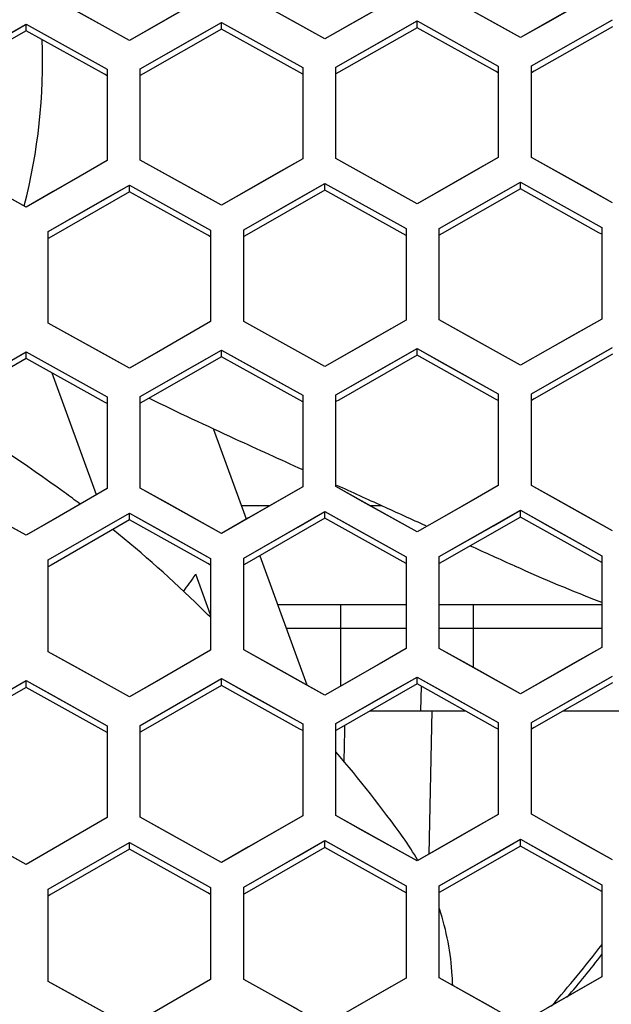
# Model space of a CAD drawing. Header units: millimetres. Extents: x 0 to 420, y 0 to 297.
# Tile 27 of 139: x 114.15 to 117.72, y 103.66 to 109.61. Entities that reach past the tile are written whole.
import ezdxf

# ---------------------------------------------------------------- set-up
doc = ezdxf.new("R2010")
doc.units = ezdxf.units.MM
doc.header["$LTSCALE"] = 23.1
doc.linetypes.add('DASHED', pattern=[0.2, 0.1, -0.1])
doc.layers.get('0').update_dxf_attribs({"linetype": 'CONTINUOUS'})
doc.layers.add('DIM_PILOTEES', color=7, linetype='CONTINUOUS')
doc.layers.add('LAY0001', color=7, linetype='CONTINUOUS')
doc.styles.get("Standard").update_dxf_attribs({"font": 'txt', "width": 0.7})
doc.dimstyles.new('DIMSTYLE_7', dxfattribs={"dimtxt": 2.5, "dimasz": 3.5, "dimexe": 2, "dimexo": 0, "dimtad": 1, "dimdsep": 46, "dimtxsty": 'Standard', "dimblk": '_FILLED', "dimblk1": '_FILLED', "dimblk2": '_FILLED', "dimcen": 0.09, "dimazin": 2, "dimtp": 0.3, "dimtm": 0.3, "dimtfac": 1, "dimtmove": 0, "dimatfit": 2, "dimldrblk": '_FILLED', "dimfxl": 0, "dimtolj": 1, "dimarcsym": 0})

# ---------------------------------------------------------------- blocks, each defined once
blk = doc.blocks.new('_FILLED')
at = {"color": 0, "linetype": 'ByBlock'}
blk.add_solid([(0, 0), (-1, 0.1429), (-1, -0.1429)], dxfattribs=at)
blk = doc.blocks.new('*D14')
at = {"layer": 'DIM_PILOTEES', "color": 2, "linetype": 'Continuous'}
for p, q in [((120.1827, 77.6871), (177.0028, 120.8628)), ((161.5321, 109.1071), (120.1827, 77.6871)), ((78.8334, 46.267), (120.1827, 77.6871))]:
    blk.add_line(p, q, dxfattribs=at)
at = {"layer": 'DIM_PILOTEES', "color": 2, "linetype": 'Continuous', "xscale": 3.5, "yscale": 3.5, "zscale": 3.5}
for p, rotation in [((161.5321, 109.1071), 37.2300217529), ((78.8334, 46.267), 217.2300217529)]:
    blk.add_blockref('_FILLED', p, dxfattribs=dict(at, rotation=rotation))
at = {"layer": 'DIM_PILOTEES', "color": 2, "linetype": 'Continuous', "insert": (166.7709, 117.0127), "char_height": 2.5, "width": 15.714286, "attachment_point": 1, "rotation": 37.23002, "line_spacing_factor": 0.9}
blk.add_mtext('{\\ftxt;\\W0.0001;\\H0.0001;\\~}{\\ftxt;\\W0.7857142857;\\H2.5; }{\\ftxt;\\W0.0001;\\H0.0001;\\~}{\\ftxt;\\W0.0001;\\H0.0001;\\~}{\\ftxt;\\W1.3333333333;\\H2.5; }{\\ftxt;\\W0.0001;\\H0.0001;\\~}{\\ftxt;\\W0.0001;\\H0.0001;\\~}{\\ftxt;\\W2.0714285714;\\H2.5; }{\\ftxt;\\W0.0001;\\H0.0001;\\~}', dxfattribs=at)

msp = doc.modelspace()

# ---------------------------------------------------------------- linework, layer by layer
at = {"color": 7, "linetype": 'Continuous'}
for p, q in [((115.298, 109.7598), (114.9709, 109.573)), ((115.988, 109.4895), (115.498, 109.7614)), ((116.478, 109.7683), (116.1509, 109.5823)), ((117.168, 109.4967), (116.678, 109.7695)), ((117.658, 109.7744), (117.3309, 109.5891)), ((114.808, 109.4799), (114.4818, 109.6603)), ((117.56, 109.5107), (117.7237, 109.6034)), ((114.02, 109.4843), (114.1837, 109.5781)), ((114.1837, 109.5376), (114.1837, 109.5781)), ((114.1837, 109.5781), (114.5109, 109.3974)), ((114.9709, 109.573), (114.808, 109.4799)), ((115.3637, 109.5484), (114.8912, 109.2786)), ((115.2, 109.4955), (115.3637, 109.589)), ((115.3637, 109.5484), (115.3637, 109.589)), ((115.3637, 109.589), (115.8537, 109.3172)), ((115.8365, 109.2862), (115.3637, 109.5484)), ((116.1509, 109.5823), (115.988, 109.4895)), ((116.5437, 109.5569), (116.0712, 109.288)), ((116.38, 109.5043), (116.5437, 109.5974)), ((116.5437, 109.5569), (116.5437, 109.5974)), ((116.5437, 109.5974), (117.0337, 109.3247)), ((117.0165, 109.2937), (116.5437, 109.5569)), ((117.3309, 109.5891), (117.168, 109.4967)), ((117.7237, 109.5629), (117.2511, 109.295)), ((114.1837, 109.5376), (113.7112, 109.2667)), ((114.6565, 109.2762), (114.1837, 109.5376)), ((114.8737, 109.3091), (115.2, 109.4955)), ((116.0537, 109.3186), (116.38, 109.5043)), ((117.2337, 109.3257), (117.56, 109.5107)), ((114.5109, 109.3974), (114.6737, 109.3073)), ((114.6737, 109.3073), (114.6737, 108.7557)), ((114.8737, 108.7575), (114.8737, 109.3091)), ((115.8537, 109.3172), (115.8537, 108.7657)), ((116.0537, 108.7671), (116.0537, 109.3186)), ((117.0337, 109.3247), (117.0337, 108.7733)), ((117.2337, 108.7743), (117.2337, 109.3257)), ((114.6737, 109.2667), (114.6565, 109.2762)), ((114.8912, 109.2786), (114.8737, 109.2686)), ((115.8537, 109.2766), (115.8365, 109.2862)), ((115.8537, 109.2766), (115.8365, 109.2862)), ((116.0712, 109.288), (116.0537, 109.2781)), ((116.0712, 109.288), (116.0537, 109.2781)), ((117.0337, 109.2841), (117.0165, 109.2937)), ((117.2511, 109.295), (117.2337, 109.2852)), ((117.0337, 108.7733), (116.7066, 108.5873)), ((117.7237, 108.5007), (117.2337, 108.7743)), ((114.1837, 108.4747), (113.6937, 108.7454)), ((114.6737, 108.7557), (114.3467, 108.5682)), ((115.3637, 108.4859), (114.8737, 108.7575)), ((115.8537, 108.7657), (115.5266, 108.579)), ((116.5437, 108.4945), (116.0537, 108.7671)), ((114.6443, 108.5135), (114.808, 108.6073)), ((114.808, 108.5667), (114.808, 108.6073)), ((114.808, 108.6073), (115.298, 108.3356)), ((115.8243, 108.5236), (115.988, 108.6171)), ((115.988, 108.5765), (115.988, 108.6171)), ((115.988, 108.6171), (116.478, 108.3445)), ((117.0043, 108.5313), (117.168, 108.6244)), ((117.168, 108.5838), (117.168, 108.6244)), ((117.168, 108.6244), (117.658, 108.3508)), ((114.3467, 108.5682), (114.1837, 108.4747)), ((114.808, 108.5667), (114.3355, 108.2958)), ((115.2808, 108.3046), (114.808, 108.5667)), ((115.5266, 108.579), (115.3637, 108.4859)), ((115.988, 108.5765), (115.5155, 108.3067)), ((116.4608, 108.3135), (115.988, 108.5765)), ((116.7066, 108.5873), (116.5437, 108.4945)), ((117.168, 108.5838), (116.6955, 108.3151)), ((117.6407, 108.3199), (117.168, 108.5838)), ((114.318, 108.3264), (114.6443, 108.5135)), ((115.498, 108.3373), (115.8243, 108.5236)), ((116.678, 108.3457), (117.0043, 108.5313)), ((114.318, 107.774), (114.318, 108.3264)), ((114.3355, 108.2958), (114.318, 108.2858)), ((115.298, 108.295), (115.2808, 108.3046)), ((115.298, 108.3356), (115.298, 107.7833)), ((115.498, 107.785), (115.498, 108.3373)), ((115.5155, 108.3067), (115.498, 108.2967)), ((115.5155, 108.3067), (115.498, 108.2967)), ((116.478, 108.3039), (116.4608, 108.3135)), ((116.478, 108.3039), (116.4608, 108.3135)), ((116.478, 108.3445), (116.478, 107.7922)), ((116.678, 107.7935), (116.678, 108.3457)), ((116.6955, 108.3151), (116.678, 108.3051)), ((116.6955, 108.315), (116.678, 108.3051)), ((117.658, 108.3102), (117.6407, 108.3199)), ((117.658, 108.3102), (117.6407, 108.3199)), ((117.658, 108.3508), (117.658, 107.7986)), ((114.808, 107.5025), (114.318, 107.774)), ((115.298, 107.7833), (114.9709, 107.5959)), ((115.8251, 107.6031), (115.498, 107.785)), ((116.478, 107.7922), (116.1509, 107.6056)), ((117.0051, 107.611), (116.678, 107.7935)), ((117.658, 107.7986), (117.3309, 107.6127)), ((114.02, 107.5065), (114.1837, 107.6007)), ((114.1837, 107.56), (114.1837, 107.6007)), ((114.1837, 107.6007), (114.6737, 107.3293)), ((114.9709, 107.5959), (114.808, 107.5025)), ((115.2, 107.5183), (115.3637, 107.612)), ((115.3637, 107.5714), (115.3637, 107.612)), ((115.3637, 107.612), (115.5275, 107.521)), ((115.988, 107.5125), (115.8251, 107.6031)), ((116.1509, 107.6056), (115.988, 107.5125)), ((116.38, 107.5275), (116.5437, 107.6209)), ((116.5437, 107.5802), (116.5437, 107.6209)), ((116.5437, 107.6209), (116.7075, 107.5295)), ((117.168, 107.52), (117.0051, 107.611)), ((117.3309, 107.6127), (117.168, 107.52)), ((117.7237, 107.5866), (117.2512, 107.3178)), ((117.56, 107.5341), (117.7237, 107.6272)), ((114.1837, 107.56), (113.7113, 107.2881)), ((114.6565, 107.2981), (114.1837, 107.56)), ((115.3637, 107.5714), (114.8913, 107.3006)), ((115.8364, 107.3086), (115.3637, 107.5714)), ((116.0537, 107.3411), (116.38, 107.5275)), ((116.5437, 107.5802), (116.0712, 107.3105)), ((117.0164, 107.3165), (116.5437, 107.5802)), ((116.7075, 107.5295), (117.0337, 107.3475)), ((117.2337, 107.3485), (117.56, 107.5341)), ((114.609, 106.7388), (114.342, 107.4724)), ((114.8737, 107.3312), (115.2, 107.5183)), ((115.5275, 107.521), (115.8537, 107.3396)), ((117.0337, 107.3475), (117.0337, 106.7945)), ((117.2337, 106.7956), (117.2337, 107.3485)), ((114.6737, 107.2886), (114.6565, 107.2981)), ((114.6737, 107.3293), (114.6737, 106.776)), ((114.8737, 106.778), (114.8737, 107.3312)), ((114.8913, 107.3006), (114.8737, 107.2905)), ((115.8537, 107.299), (115.8364, 107.3086)), ((115.8537, 107.3396), (115.8537, 106.7865)), ((116.0537, 106.7881), (116.0537, 107.3411)), ((116.0712, 107.3105), (116.0537, 107.3005)), ((117.0337, 107.3068), (117.0164, 107.3165)), ((117.2512, 107.3178), (117.2337, 107.3079)), ((117.2512, 107.3178), (117.2337, 107.3079)), ((115.5138, 106.5918), (115.3156, 107.1365)), ((114.6737, 106.776), (114.3467, 106.5879)), ((115.2008, 106.5963), (114.8737, 106.778)), ((115.8537, 106.7865), (115.5267, 106.5992)), ((116.3808, 106.6057), (116.0537, 106.7881)), ((117.0337, 106.7945), (116.7067, 106.6079)), ((117.5608, 106.6125), (117.2337, 106.7956)), ((115.4838, 106.6744), (115.6579, 106.6744)), ((115.8243, 106.5438), (115.988, 106.6375)), ((115.988, 106.5968), (115.988, 106.6375)), ((115.988, 106.6375), (116.1518, 106.5463)), ((116.2576, 106.6744), (116.3282, 106.6744)), ((117.0043, 106.5518), (117.168, 106.6452)), ((117.168, 106.6045), (117.168, 106.6452)), ((117.168, 106.6452), (117.3318, 106.5536)), ((114.1837, 106.4941), (114.0208, 106.5843)), ((114.3467, 106.5879), (114.1837, 106.4941)), ((114.808, 106.5866), (114.3356, 106.3148)), ((114.6443, 106.5332), (114.808, 106.6273)), ((114.808, 106.5866), (114.808, 106.6273)), ((114.808, 106.6273), (114.9718, 106.5364)), ((115.2807, 106.3239), (114.808, 106.5866)), ((115.3637, 106.5058), (115.2008, 106.5963)), ((115.5267, 106.5992), (115.3637, 106.5058)), ((115.988, 106.5968), (115.5156, 106.3262)), ((116.4607, 106.3333), (115.988, 106.5968)), ((116.5437, 106.5148), (116.3808, 106.6057)), ((116.7067, 106.6079), (116.5437, 106.5148)), ((117.168, 106.6045), (116.6955, 106.3349)), ((117.6407, 106.34), (117.168, 106.6045)), ((117.7237, 106.5213), (117.5608, 106.6125)), ((114.318, 106.3454), (114.6443, 106.5332)), ((114.9718, 106.5364), (115.298, 106.3551)), ((115.498, 106.3568), (115.8243, 106.5438)), ((116.1518, 106.5463), (116.478, 106.3643)), ((116.678, 106.3656), (117.0043, 106.5518)), ((117.3318, 106.5536), (117.658, 106.3709)), ((114.318, 105.7914), (114.318, 106.3454)), ((115.298, 106.3551), (115.298, 105.8011)), ((115.498, 105.8029), (115.498, 106.3568)), ((115.5941, 106.3712), (115.8781, 105.5911)), ((116.478, 106.3643), (116.478, 105.8105)), ((116.678, 105.8118), (116.678, 106.3656)), ((117.658, 106.3302), (117.6407, 106.34)), ((117.658, 106.3302), (117.6407, 106.34)), ((117.658, 106.3709), (117.658, 105.8172)), ((114.3356, 106.3148), (114.318, 106.3047)), ((115.298, 106.3143), (115.2807, 106.3239)), ((115.298, 106.3143), (115.2807, 106.3239)), ((115.5156, 106.3262), (115.498, 106.3161)), ((116.478, 106.3236), (116.4607, 106.3333)), ((116.478, 106.3236), (116.4607, 106.3333)), ((116.6955, 106.3349), (116.678, 106.3249)), ((115.2061, 106.2556), (115.209, 106.2598)), ((115.298, 106.0153), (115.209, 106.2598)), ((115.298, 105.8011), (114.971, 105.6131)), ((115.8251, 105.6207), (115.498, 105.8029)), ((116.478, 105.8105), (116.151, 105.6232)), ((117.0051, 105.6289), (116.678, 105.8118)), ((117.658, 105.8172), (117.331, 105.6307)), ((114.6451, 105.6098), (114.318, 105.7914)), ((115.2, 105.5353), (115.3637, 105.6294)), ((115.3637, 105.5886), (115.3637, 105.6294)), ((115.3637, 105.6294), (115.5275, 105.5382)), ((116.151, 105.6232), (115.988, 105.5298)), ((116.38, 105.5449), (116.5437, 105.6386)), ((116.5437, 105.5979), (116.5437, 105.6386)), ((116.5437, 105.6386), (116.7075, 105.5471)), ((117.168, 105.5377), (117.0051, 105.6289)), ((117.331, 105.6307), (117.168, 105.5377)), ((117.56, 105.5519), (117.7237, 105.6452)), ((114.1837, 105.5767), (113.7114, 105.3039)), ((114.02, 105.523), (114.1837, 105.6175)), ((114.1837, 105.5767), (114.1837, 105.6175)), ((114.1837, 105.6175), (114.3475, 105.5267)), ((114.6564, 105.3144), (114.1837, 105.5767)), ((114.808, 105.5193), (114.6451, 105.6098)), ((114.971, 105.6131), (114.808, 105.5193)), ((115.3637, 105.5886), (114.8914, 105.3169)), ((115.8364, 105.3253), (115.3637, 105.5886)), ((115.988, 105.5298), (115.8251, 105.6207)), ((116.5437, 105.5979), (116.0713, 105.3273)), ((117.0163, 105.3336), (116.5437, 105.5979)), ((117.7237, 105.6045), (117.2513, 105.335)), ((114.3475, 105.5267), (114.6737, 105.3455)), ((114.8737, 105.3476), (115.2, 105.5353)), ((115.5275, 105.5382), (115.8537, 105.3564)), ((116.0537, 105.358), (116.38, 105.5449)), ((116.7075, 105.5471), (117.0337, 105.3646)), ((117.2337, 105.3657), (117.56, 105.5519)), ((114.6737, 105.3455), (114.6737, 104.7907)), ((114.8737, 104.7928), (114.8737, 105.3476)), ((115.8537, 105.3156), (115.8364, 105.3253)), ((115.8537, 105.3156), (115.8364, 105.3253)), ((115.8537, 105.3564), (115.8537, 104.8017)), ((116.0537, 104.8033), (116.0537, 105.358)), ((116.0713, 105.3273), (116.0537, 105.3172)), ((116.0713, 105.3273), (116.0537, 105.3172)), ((117.0337, 105.3238), (117.0163, 105.3336)), ((117.0337, 105.3238), (117.0163, 105.3335)), ((117.0337, 105.3646), (117.0337, 104.81)), ((117.2337, 104.8111), (117.2337, 105.3657)), ((117.2513, 105.335), (117.2337, 105.325)), ((117.2513, 105.335), (117.2337, 105.325)), ((114.6737, 105.3047), (114.6564, 105.3144)), ((114.8914, 105.3169), (114.8737, 105.3068)), ((114.8914, 105.3169), (114.8737, 105.3068)), ((114.6737, 104.7907), (114.3467, 104.6019)), ((115.2008, 104.6107), (114.8737, 104.7928)), ((115.8537, 104.8017), (115.5267, 104.6137)), ((116.3808, 104.6205), (116.0537, 104.8033)), ((117.0337, 104.81), (116.7067, 104.6228)), ((117.5608, 104.6277), (117.2337, 104.8111)), ((114.6443, 104.5472), (114.808, 104.6416)), ((114.808, 104.6008), (114.808, 104.6416)), ((114.808, 104.6416), (114.9718, 104.5505)), ((115.5267, 104.6137), (115.3637, 104.5199)), ((115.8243, 104.5583), (115.988, 104.6523)), ((115.988, 104.6115), (115.988, 104.6523)), ((115.988, 104.6523), (116.1518, 104.5609)), ((116.5437, 104.5294), (116.3808, 104.6205)), ((116.7067, 104.6228), (116.5437, 104.5294)), ((117.168, 104.6195), (116.6956, 104.3491)), ((117.0043, 104.5667), (117.168, 104.6603)), ((117.168, 104.6195), (117.168, 104.6603)), ((117.168, 104.6603), (117.3318, 104.5685)), ((117.6406, 104.3544), (117.168, 104.6195)), ((117.7237, 104.5362), (117.5608, 104.6277)), ((114.1837, 104.5078), (114.0208, 104.5982)), ((114.3467, 104.6019), (114.1837, 104.5078)), ((114.808, 104.6008), (114.3357, 104.3281)), ((115.2806, 104.3376), (114.808, 104.6008)), ((115.3637, 104.5199), (115.2008, 104.6107)), ((115.498, 104.3706), (115.8243, 104.5583)), ((115.988, 104.6115), (115.5157, 104.3399)), ((116.4606, 104.3473), (115.988, 104.6115)), ((116.1518, 104.5609), (116.478, 104.3784)), ((116.678, 104.3798), (117.0043, 104.5667)), ((117.3318, 104.5685), (117.658, 104.3854)), ((114.318, 104.3587), (114.6443, 104.5472)), ((114.9718, 104.5505), (115.298, 104.3688)), ((116.478, 104.3784), (116.478, 103.823)), ((116.678, 103.8244), (116.678, 104.3798)), ((117.658, 104.3854), (117.658, 103.83)), ((114.318, 103.8031), (114.318, 104.3587)), ((114.3357, 104.3281), (114.318, 104.3178)), ((115.298, 104.3279), (115.2806, 104.3376)), ((115.298, 104.3279), (115.2806, 104.3376)), ((115.298, 104.3688), (115.298, 103.8133)), ((115.498, 103.8151), (115.498, 104.3706)), ((115.5157, 104.3399), (115.498, 104.3298)), ((115.5157, 104.3399), (115.498, 104.3298)), ((116.478, 104.3376), (116.4606, 104.3473)), ((116.478, 104.3376), (116.4606, 104.3473)), ((116.6956, 104.3491), (116.678, 104.339)), ((117.658, 104.3446), (117.6406, 104.3544)), ((114.6451, 103.6211), (114.318, 103.8031)), ((115.298, 103.8133), (114.971, 103.6246)), ((115.8251, 103.6325), (115.498, 103.8151)), ((116.478, 103.823), (116.151, 103.6351)), ((117.0051, 103.6411), (116.678, 103.8244)), ((117.658, 103.83), (117.331, 103.643))]:
    msp.add_line(p, q, dxfattribs=at)
at = {"color": 3, "linetype": 'Continuous'}
for p, q in [((116.478, 106.0744), (115.7022, 106.0744)), ((116.0832, 105.5844), (116.0832, 106.0744)), ((117.658, 106.0744), (116.678, 106.0744)), ((116.8832, 106.0744), (116.8832, 105.6971)), ((115.7531, 105.9344), (116.478, 105.9344)), ((116.678, 105.9344), (117.658, 105.9344)), ((116.5683, 105.5841), (116.5644, 105.4344)), ((116.2582, 105.4344), (116.8361, 105.4344)), ((116.6337, 105.4344), (116.6145, 104.57)), ((117.4255, 105.4344), (117.8091, 105.4344)), ((116.106, 105.3472), (116.1053, 105.316)), ((116.1053, 105.316), (116.1009, 105.1323))]:
    msp.add_line(p, q, dxfattribs=at)
at = {"color": 2, "linetype": 'DASHED'}
msp.add_circle((120.1827, 77.6871), 51.9325, dxfattribs=at)
at = {"color": 7, "linetype": 'Continuous'}
for centre, radius, start, end in [((110.7837, 109.3544), 3.5, 345.55793, 2.1263), ((125.2268, 128.4869), 23.5388, 244.05129, 245.44526), ((108.292, 98.3043), 10.4342, 54.05916, 58.82453), ((314.8017, 543.42), 479.7275, 245.445261, 245.498906), ((110.1872, 100.9185), 7.2053, 53.13111, 54.05916), ((314.8017, 543.42), 479.7275, 245.525709, 245.561955), ((276.2251, 458.5282), 386.4817, 245.561955, 245.604764), ((110.1872, 100.9185), 7.2053, 45.51473, 51.14302), ((276.2251, 458.5282), 386.4817, 245.648263, 245.691967), ((121.407, 115.7724), 10.3831, 245.69197, 248.83359), ((110.7837, 109.3544), 5.4, 323.68139, 324.98033), ((104.7682, 95.4012), 14.9388, 45.18036, 45.51473), ((110.0525, 100.06), 7.894, 35.74004, 40.51543), ((115.1703, 103.743), 1.5887, 29.792, 35.74004), ((115.1703, 103.743), 1.5887, 3.38839, 18.22208), ((110.7837, 109.3544), 8.7, 319.05293, 322.22446), ((110.7837, 109.3544), 8.7367, 319.72982, 321.91088), ((112.9461, 103.6113), 3.8169, 2.52169, 3.38839)]:
    msp.add_arc(centre, radius, start, end, dxfattribs=at)
at = {"layer": 'LAY0001', "color": 7, "linetype": 'Continuous'}
for p, q in [((114.6451, 109.57), (114.318, 109.7509)), ((115.8251, 109.5799), (115.498, 109.7614)), ((117.0051, 109.5874), (116.678, 109.7695)), ((115.1343, 109.6663), (114.808, 109.4799)), ((116.3143, 109.6752), (115.988, 109.4895)), ((117.4943, 109.6817), (117.168, 109.4967)), ((117.2337, 109.3257), (117.7237, 109.6034)), ((113.6937, 109.2972), (114.1837, 109.5781)), ((114.1837, 109.5781), (114.6737, 109.3073)), ((114.808, 109.4799), (114.6451, 109.57)), ((114.8737, 109.3091), (115.3637, 109.589)), ((115.3637, 109.589), (115.8537, 109.3172)), ((115.988, 109.4895), (115.8251, 109.5799)), ((116.0537, 109.3186), (116.5437, 109.5974)), ((116.5437, 109.5974), (117.0337, 109.3247)), ((117.168, 109.4967), (117.0051, 109.5874)), ((114.6737, 109.3073), (114.6737, 108.7557)), ((114.8737, 108.7575), (114.8737, 109.3091)), ((115.8537, 109.3172), (115.8537, 108.7657)), ((116.0537, 108.7671), (116.0537, 109.3186)), ((117.0337, 109.3247), (117.0337, 108.7733)), ((117.2337, 108.7743), (117.2337, 109.3257)), ((117.0337, 108.7733), (116.87, 108.6802)), ((117.5608, 108.5917), (117.2337, 108.7743)), ((114.6737, 108.7557), (114.51, 108.6619)), ((115.2008, 108.5762), (114.8737, 108.7575)), ((115.8537, 108.7657), (115.69, 108.6722)), ((116.3808, 108.5852), (116.0537, 108.7671)), ((114.51, 108.6619), (114.1837, 108.4747)), ((115.69, 108.6722), (115.3637, 108.4859)), ((116.87, 108.6802), (116.5437, 108.4945)), ((114.318, 108.3264), (114.808, 108.6073)), ((114.808, 108.6073), (115.298, 108.3356)), ((115.498, 108.3373), (115.988, 108.6171)), ((115.988, 108.6171), (116.478, 108.3445)), ((116.678, 108.3457), (117.168, 108.6244)), ((117.168, 108.6244), (117.658, 108.3508)), ((114.1837, 108.4747), (114.0209, 108.5648)), ((115.3637, 108.4859), (115.2008, 108.5762)), ((116.5437, 108.4945), (116.3808, 108.5852)), ((117.7237, 108.5007), (117.5608, 108.5917)), ((114.318, 107.774), (114.318, 108.3264)), ((115.298, 108.3356), (115.298, 107.7833)), ((115.498, 107.785), (115.498, 108.3373)), ((116.478, 108.3445), (116.478, 107.7922)), ((116.678, 107.7935), (116.678, 108.3457)), ((117.658, 108.3508), (117.658, 107.7986)), ((114.6451, 107.5928), (114.318, 107.774)), ((115.298, 107.7833), (115.1343, 107.6895)), ((115.988, 107.5125), (115.498, 107.785)), ((116.478, 107.7922), (116.3143, 107.6988)), ((116.8418, 107.7021), (116.678, 107.7935)), ((117.658, 107.7986), (117.4943, 107.7056)), ((117.168, 107.52), (116.8418, 107.7021)), ((117.4943, 107.7056), (117.168, 107.52)), ((115.1343, 107.6895), (114.808, 107.5025)), ((116.3143, 107.6988), (115.988, 107.5125)), ((113.6937, 107.3187), (114.1837, 107.6007)), ((114.1837, 107.6007), (114.6737, 107.3293)), ((114.808, 107.5025), (114.6451, 107.5928)), ((114.8737, 107.3312), (115.3637, 107.612)), ((115.3637, 107.612), (115.8537, 107.3396)), ((116.0537, 107.3411), (116.5437, 107.6209)), ((116.5437, 107.6209), (117.0337, 107.3475)), ((117.2337, 107.3485), (117.7237, 107.6272)), ((117.0337, 107.3475), (117.0337, 106.7945)), ((117.2337, 106.7956), (117.2337, 107.3485)), ((114.6737, 107.3293), (114.6737, 106.776)), ((114.8737, 106.778), (114.8737, 107.3312)), ((115.8537, 107.3396), (115.8537, 106.7865)), ((116.0537, 106.7881), (116.0537, 107.3411)), ((114.6737, 106.776), (114.51, 106.6819)), ((115.0375, 106.6871), (114.8737, 106.778)), ((115.8537, 106.7865), (115.69, 106.6928)), ((116.2175, 106.6968), (116.0537, 106.7881)), ((117.0337, 106.7945), (116.87, 106.7011)), ((117.3975, 106.704), (117.2337, 106.7956)), ((115.69, 106.6928), (115.3637, 106.5058)), ((116.5437, 106.5148), (116.2175, 106.6968)), ((116.87, 106.7011), (116.5437, 106.5148)), ((117.7237, 106.5213), (117.3975, 106.704)), ((114.1837, 106.4941), (113.8575, 106.6747)), ((114.51, 106.6819), (114.1837, 106.4941)), ((115.3637, 106.5058), (115.0375, 106.6871)), ((115.498, 106.3568), (115.988, 106.6375)), ((115.988, 106.6375), (116.478, 106.3643)), ((116.678, 106.3656), (117.168, 106.6452)), ((117.168, 106.6452), (117.658, 106.3709)), ((114.318, 106.3454), (114.808, 106.6273)), ((114.808, 106.6273), (115.298, 106.3551)), ((114.318, 105.7914), (114.318, 106.3454)), ((115.298, 106.3551), (115.298, 105.8011)), ((115.498, 105.8029), (115.498, 106.3568)), ((116.478, 106.3643), (116.478, 105.8105)), ((116.678, 105.8118), (116.678, 106.3656)), ((117.658, 106.3709), (117.658, 105.8172)), ((115.298, 105.8011), (115.1343, 105.707)), ((115.6618, 105.7117), (115.498, 105.8029)), ((116.478, 105.8105), (116.3143, 105.7168)), ((116.8418, 105.7202), (116.678, 105.8118)), ((117.658, 105.8172), (117.4943, 105.7239)), ((114.4818, 105.7005), (114.318, 105.7914)), ((114.808, 105.5193), (114.4818, 105.7005)), ((115.1343, 105.707), (114.808, 105.5193)), ((115.988, 105.5298), (115.6618, 105.7117)), ((116.3143, 105.7168), (115.988, 105.5298)), ((117.168, 105.5377), (116.8418, 105.7202)), ((117.4943, 105.7239), (117.168, 105.5377)), ((114.8737, 105.3476), (115.3637, 105.6294)), ((115.3637, 105.6294), (115.8537, 105.3564)), ((116.0537, 105.358), (116.5437, 105.6386)), ((116.5437, 105.6386), (117.0337, 105.3646)), ((117.2337, 105.3657), (117.7237, 105.6452)), ((113.6937, 105.3345), (114.1837, 105.6175)), ((114.1837, 105.6175), (114.6737, 105.3455)), ((114.6737, 105.3455), (114.6737, 104.7907)), ((114.8737, 104.7928), (114.8737, 105.3476)), ((115.8537, 105.3564), (115.8537, 104.8017)), ((116.0537, 104.8033), (116.0537, 105.358)), ((117.0337, 105.3646), (117.0337, 104.81)), ((117.2337, 104.8111), (117.2337, 105.3657)), ((114.6737, 104.7907), (114.51, 104.6963)), ((115.0375, 104.7017), (114.8737, 104.7928)), ((115.8537, 104.8017), (115.69, 104.7076)), ((116.2175, 104.7118), (116.0537, 104.8033)), ((117.0337, 104.81), (116.87, 104.7163)), ((117.3975, 104.7193), (117.2337, 104.8111)), ((114.1837, 104.5078), (113.8575, 104.6888)), ((114.51, 104.6963), (114.1837, 104.5078)), ((115.3637, 104.5199), (115.0375, 104.7017)), ((115.69, 104.7076), (115.3637, 104.5199)), ((116.5437, 104.5294), (116.2175, 104.7118)), ((116.87, 104.7163), (116.5437, 104.5294)), ((117.7237, 104.5362), (117.3975, 104.7193)), ((114.318, 104.3587), (114.808, 104.6416)), ((114.808, 104.6416), (115.298, 104.3688)), ((115.498, 104.3706), (115.988, 104.6523)), ((115.988, 104.6523), (116.478, 104.3784)), ((116.678, 104.3798), (117.168, 104.6603)), ((117.168, 104.6603), (117.658, 104.3854)), ((116.478, 104.3784), (116.478, 103.823)), ((116.678, 103.8244), (116.678, 104.3798)), ((117.658, 104.3854), (117.658, 103.83)), ((114.318, 103.8031), (114.318, 104.3587)), ((115.298, 104.3688), (115.298, 103.8133)), ((115.498, 103.8151), (115.498, 104.3706)), ((114.4818, 103.712), (114.318, 103.8031)), ((115.298, 103.8133), (115.1343, 103.7188)), ((115.6618, 103.7237), (115.498, 103.8151)), ((116.478, 103.823), (116.3143, 103.729)), ((116.8418, 103.7326), (116.678, 103.8244)), ((117.658, 103.83), (117.4943, 103.7364)), ((115.988, 103.5414), (115.6618, 103.7237)), ((116.3143, 103.729), (115.988, 103.5414)), ((117.168, 103.5496), (116.8418, 103.7326)), ((117.4943, 103.7364), (117.168, 103.5496)), ((114.808, 103.5304), (114.4818, 103.712)), ((115.1343, 103.7188), (114.808, 103.5304))]:
    msp.add_line(p, q, dxfattribs=at)

# ---------------------------------------------------------------- dimensions: what is measured, and where the dimension line sits
at = {"layer": 'DIM_PILOTEES', "color": 2, "linetype": 'Continuous'}
dim = msp.add_diameter_dim_2p(p1=(161.5321, 109.1071), p2=(78.8334, 46.267), text='{\\ftxt;\\W0.0001;\\H0.0001;\\~}{\\ftxt;\\W0.7857142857;\\H2.5; }{\\ftxt;\\W0.0001;\\H0.0001;\\~}{\\ftxt;\\W0.0001;\\H0.0001;\\~}{\\ftxt;\\W1.3333333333;\\H2.5; }{\\ftxt;\\W0.0001;\\H0.0001;\\~}{\\ftxt;\\W0.0001;\\H0.0001;\\~}{\\ftxt;\\W2.0714285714;\\H2.5; }{\\ftxt;\\W0.0001;\\H0.0001;\\~}', dimstyle='DIMSTYLE_7', override={"dimpost": '<>'}, dxfattribs=at)
dim.commit()
dim.dimension.update_dxf_attribs({"geometry": '*D14', "text_midpoint": (172.5015, 118.2274), "dimtype": 163})

doc.saveas('drawing.dxf')
